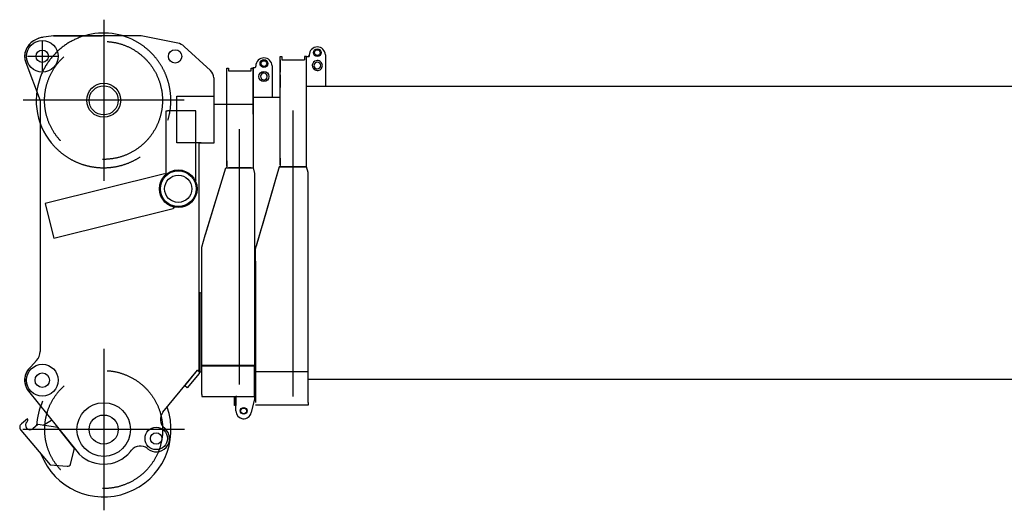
# Model space of a CAD drawing. Extents: x 14406 to 74504, y 8350 to 55392.
# Tile 2 of 25: x 39126 to 43535, y 33350 to 35547. Entities that reach past the tile are written whole.
import ezdxf

# ---------------------------------------------------------------- set-up
doc = ezdxf.new("R2010")
doc.units = 0
doc.header["$LTSCALE"] = 50
doc.linetypes.add('CENTER', pattern=[50.5, 30, -9, 2.5, -9])
doc.linetypes.add('HIDDEN', pattern=[12.6, 8.4, -4.2])
for name, color, linetype in [('1', 7, 'CONTINUOUS'), ('11', 7, 'CONTINUOUS'), ('200', 7, 'CONTINUOUS')]:
    doc.layers.add(name, color=color, linetype=linetype)

# ---------------------------------------------------------------- blocks, each defined once
blk = doc.blocks.new('*G9090')
at = {"layer": '1', "color": 7, "linetype": 'CONTINUOUS'}
for p, q in [((40494.8, 35390.1), (40494.8, 35246.7)), ((45443, 33936), (40417.8, 33936))]:
    blk.add_line(p, q, dxfattribs=at)
at = {"layer": '11', "color": 7, "linetype": 'CONTINUOUS'}
for p, q in [((40291.8, 34897.6), (40291.8, 35381.4)), ((40291.8, 35381.4), (40299.8, 35381.4)), ((40291.8, 35367.2), (40291.8, 35311.2)), ((40291.8, 35367.2), (40291.8, 35311.2)), ((40299.8, 35381.4), (40299.8, 35367.2)), ((40299.8, 35367.2), (40401.8, 35367.2)), ((40409.8, 35381.4), (40401.8, 35381.4)), ((40401.8, 35381.4), (40401.8, 35367.2)), ((40409.6, 35381.4), (40417.3, 35381.4)), ((40409.8, 34887.4), (40409.8, 35381.4)), ((40417.3, 35381.4), (40422.3, 35381.4)), ((40422.3, 35381.4), (40417.5, 35381.4)), ((40422.3, 35381.4), (40422.3, 35388.4)), ((40422.3, 35386.4), (40422.3, 35381.4)), ((40291.8, 35299.3), (40291.8, 35243.3)), ((40409.6, 35249), (45548, 35249)), ((40291.8, 34927.2), (40291.8, 34897.6)), ((40287.3, 34887.4), (40211.5, 34624.4)), ((40401.8, 34887.4), (40287.3, 34887.4)), ((40291.8, 34897.6), (40291, 34887.4)), ((40291, 34887.4), (40299.8, 34887.4)), ((40299.8, 34887.4), (40314.2, 34887.4)), ((40299.8, 34887.4), (40401.8, 34887.4)), ((40299.8, 34887.4), (40401.8, 34887.4)), ((40409.8, 34887.4), (40303.3, 34887.4)), ((40401.8, 34887.4), (40409.8, 34887.4)), ((40417.8, 34862.4), (40409.8, 34887.4)), ((40280.2, 34862.5), (40185.3, 34533.4)), ((40417.8, 34533.4), (40417.8, 34862.4)), ((40181.8, 34521.2), (40211, 34622.4)), ((40417.8, 33963.4), (40417.8, 34533.4)), ((40181.8, 34142.4), (40181.8, 34521.2)), ((40181.8, 34465.9), (40181.8, 33833.4)), ((40417.8, 33833.4), (40417.8, 33963.4)), ((40417.8, 33821.4), (40181.8, 33821.4)), ((40417.8, 33833.4), (40417.8, 33821.4))]:
    blk.add_line(p, q, dxfattribs=at)
at = {"layer": '11', "color": 7, "linetype": 'CENTER'}
blk.add_line((40351, 33860.1), (40351, 35140), dxfattribs=at)
at = {"layer": '11', "color": 7, "linetype": 'CONTINUOUS'}
for radius in [17.5, 12.7]:
    blk.add_circle((40458.5, 35399.4), radius, dxfattribs=at)
for centre, radius, start, end in [((40458.5, 35388.4), 36.2, 90, -179.9813), ((40458.6, 35388.4), 36.2, 2.6737, 90.0076), ((40458.6, 35341.4), 22.5, 118.4444, -90.0003), ((40458.6, 35341.4), 22.5, 90, 118.4378), ((40458.6, 35341.4), 22.5, 0, 90.0253), ((40458.6, 35341.5), 15, 90, -115.7791), ((40458.5, 35341.4), 15, -130.7236, -89.9623), ((40458.6, 35341.4), 15, 0, 90.0029), ((40458.6, 35341.4), 15, -90, 0.0146), ((40458.6, 35341.4), 22.5, -90, 0.0155)]:
    blk.add_arc(centre, radius, start, end, dxfattribs=at)
blk = doc.blocks.new('*G9191')
at = {"layer": '11', "color": 7, "linetype": 'CENTER'}
for p, q in [((39502, 35546.7), (39502, 34825.1)), ((39862.8, 35185.9), (39141.2, 35185.9)), ((39502, 34073.4), (39502, 33350.4)), ((39863.5, 33711.9), (39140.5, 33711.9))]:
    blk.add_line(p, q, dxfattribs=at)
at = {"layer": '11', "color": 7, "linetype": 'CONTINUOUS'}
for p, q in [((39206, 35461.1), (39188.3, 35451.8)), ((39206.1, 35461.2), (39190.2, 35452.9)), ((39277, 35474.9), (39221.7, 35466.3)), ((39277, 35474.9), (39493, 35474.9)), ((39658.7, 35474.9), (39277, 35474.9)), ((39833.5, 35441.8), (39670.2, 35473.8)), ((39979.9, 35318.8), (39862.7, 35427)), ((39153.1, 35355.1), (39217, 35185.4)), ((39995.8, 35286.9), (39995.8, 35203.9)), ((39217, 35185.4), (39217, 34061.4)), ((39830, 34995.2), (39830, 35203.9)), ((39830, 35203.9), (39995.8, 35203.9)), ((39996, 34995.2), (39996, 35203.9)), ((40170.8, 35166.5), (39995.8, 35166.5)), ((39782.2, 34858.5), (39782.2, 35139.3)), ((39782.2, 35139.3), (39787.2, 35139.3)), ((39910.1, 35139.3), (39787.2, 35139.3)), ((39915.1, 35139.3), (39910.1, 35139.3)), ((39915.1, 34829.7), (39915.1, 35139.3)), ((39932, 34995.2), (39830, 34995.2)), ((39930, 33977.4), (39930, 34995.2)), ((39930, 34995.2), (39996, 34995.2)), ((39938.3, 34995.2), (39932, 34995.2)), ((39774.4, 34857), (39239.7, 34723.7)), ((39781.5, 34854.1), (39774.4, 34857)), ((39776.4, 34849.6), (39781.5, 34854.1)), ((39782.2, 34854.7), (39787.2, 34858.5)), ((39782.2, 34858.5), (39782.2, 34854.7)), ((39913.2, 34823.4), (39910.1, 34829.7)), ((39915.1, 34829.7), (39913.2, 34823.4)), ((39239.7, 34723.7), (39241.7, 34716)), ((39241.7, 34716), (39278.5, 34568.5)), ((39278.5, 34568.5), (39813.1, 34701.8)), ((39811.2, 34709.2), (39817.9, 34707.8)), ((39817.9, 34707.8), (39813.1, 34701.8)), ((39938, 34321.8), (39930, 34324.9)), ((39930, 34324.9), (39930, 33970)), ((39938, 33970), (39938, 34321.8)), ((39201.1, 34020.7), (39175.1, 33992.5)), ((39938, 33996.5), (40176.8, 33996.5)), ((39767.1, 33789.7), (39922, 33977.4)), ((39864.8, 33908), (39922, 33977.4)), ((39929, 33962.4), (39876.3, 33898.5)), ((39922, 33977.4), (39929, 33971.7)), ((39922, 33977.4), (39930, 33977.4)), ((39929, 33971.7), (39929, 33962.4)), ((39930, 33970), (39938, 33970)), ((39876.3, 33898.5), (39864.8, 33908)), ((39165.4, 33883.5), (39381.2, 33614.9)), ((39160.2, 33760.4), (39133.4, 33737.9)), ((39207.7, 33735), (39184.7, 33715.7)), ((39296.3, 33720.5), (39207.7, 33735)), ((39231, 33731.2), (39269, 33754.5)), ((39130.9, 33709.8), (39262, 33553.5)), ((39371.3, 33627.2), (39296.3, 33720.5)), ((39779.4, 33714.4), (39773.9, 33719.3)), ((39353.2, 33557), (39371.3, 33627.2)), ((39621.6, 33613.3), (39627.1, 33620)), ((39697.5, 33626.7), (39698.8, 33625.7)), ((39262, 33553.5), (39338.8, 33547.3))]:
    blk.add_line(p, q, dxfattribs=at)
at = {"layer": '11', "color": 7, "linetype": 'HIDDEN'}
for p, q in [((39227, 35449.6), (39227, 35318)), ((39160.8, 35382.9), (39298, 35382.9))]:
    blk.add_line(p, q, dxfattribs=at)
at = {"layer": '11', "color": 7, "linetype": 'CONTINUOUS'}
for centre, radius in [((39227, 35382.9), 71), ((39227, 35382.9), 71), ((39227, 35382.9), 27.5), ((39822, 35382.5), 30), ((39502, 35185.9), 76), ((39502, 35185.9), 65), ((39836, 34789.9), 84.2), ((39836, 34789.9), 80), ((39836, 34789.9), 61), ((39227, 33932.9), 71), ((39227, 33932.9), 71), ((39227, 33932.9), 32.5), ((39502, 33711.9), 120), ((39502, 33711.9), 65), ((39502, 33711.9), 65), ((39737, 33671.9), 50), ((39737, 33671.9), 25.5)]:
    blk.add_circle(centre, radius, dxfattribs=at)
at = {"layer": '11', "color": 7, "linetype": 'HIDDEN'}
for centre in [(39501.3, 35185.4), (39502, 33711.9)]:
    blk.add_circle(centre, 264, dxfattribs=at)
at = {"layer": '11', "color": 7, "linetype": 'CONTINUOUS'}
for centre, radius, start, end in [((39227, 35382.9), 79, 117.7395, -152.2561), ((39227, 35382.9), 79, 119.3333, -159.3565), ((39229.4, 35416.9), 50.1, 98.8411, 117.8156), ((39229.4, 35416.9), 50.1, 90, 117.7051), ((39501.3, 35185.4), 301.5, 59.2878, 106.2208), ((39501.3, 35185.4), 301.5, 59.2878, 106.2208), ((39658.7, 35414.6), 60.3, 78.9717, 90.002), ((39822, 35382.9), 60, 47.2782, 78.9127), ((39946, 35282), 50, 5.6076, 47.2778), ((39501.3, 35185.4), 301.5, 159.3148, -136.8609), ((39501.3, 35185.4), 301.5, 159.3148, -136.8609), ((39157, 34061.4), 60, -42.6857, 0.0106), ((39227, 33932.9), 79, 131.0421, -141.2329), ((39227, 33932.9), 79, 131.0402, -136.859), ((39502, 33711.9), 301.5, 155.1438, 176.675), ((39502, 33711.9), 301.5, 155.1438, 176.6756), ((39502, 33711.9), 301.5, -158.6513, 19.5346), ((39805.7, 33757.9), 50, 140.4818, -129.5033), ((39146.2, 33722.6), 20, 129.9577, -139.9736), ((39171.8, 33731), 20, 130.0035, -50.011), ((39152.5, 33754), 10, -49.9897, 39.9856), ((39737, 33671.9), 60, -42.2632, 45.0012), ((39502, 33711.9), 155, -141.2284, -39.5276), ((39665.7, 33588.2), 50, 50.4759, 140.4734), ((39737, 33671.9), 60, -129.5264, -42.2624), ((39340.7, 33560.2), 13, -98.3951, -14.375)]:
    blk.add_arc(centre, radius, start, end, dxfattribs=at)
at = {"layer": '11', "color": 7, "linetype": 'HIDDEN'}
for start, end in [(106.2175, 159.3134), (-136.8593, 59.2874)]:
    blk.add_arc((39501.3, 35185.4), 301.5, start, end, dxfattribs=at)
blk = doc.blocks.new('*G9292')
at = {"layer": '1', "color": 7, "linetype": 'CONTINUOUS'}
blk.add_line((40176.8, 33972), (40417.8, 33972), dxfattribs=at)
at = {"layer": '11', "color": 7, "linetype": 'CONTINUOUS'}
for p, q in [((40052.8, 34891.6), (40052.8, 35329.4)), ((40052.8, 35329.4), (40060.8, 35329.4)), ((40060.8, 35329.4), (40060.8, 35317.4)), ((40060.8, 35317.4), (40162.8, 35317.4)), ((40162.8, 35329.4), (40170.8, 35329.4)), ((40162.8, 35317.4), (40162.8, 35329.4)), ((40170.8, 35179.2), (40170.8, 35332.4)), ((40170.8, 35332.4), (40178.3, 35332.4)), ((40170.8, 35329.4), (40170.8, 34883.4)), ((40183.3, 35337.4), (40183.3, 35339.4)), ((40255.8, 35339.9), (40255.8, 35200)), ((40052.8, 35259.1), (40052.8, 35315.1)), ((40170.8, 35315.1), (40170.8, 35259.1)), ((40052.8, 35191.3), (40052.8, 35247.3)), ((40170.8, 35247.3), (40170.8, 35191.3)), ((40170.5, 35200), (40291.8, 35200)), ((40170.8, 35123.6), (40170.8, 35179.6)), ((39953.9, 34572), (40048.2, 34883.4)), ((39957.7, 34584.4), (40048.2, 34883.4)), ((40048.2, 34883.4), (40162.8, 34883.4)), ((40048.2, 34883.4), (40170.8, 34883.4)), ((40052.8, 34891.6), (40051.9, 34883.4)), ((40052.8, 34914.8), (40052.8, 34891.6)), ((40162.8, 34883.4), (40060.8, 34883.4)), ((40060.8, 34883.4), (40079.7, 34883.4)), ((40170.8, 34883.4), (40176.8, 34858.4)), ((40176.8, 34858.4), (40176.8, 34533.4)), ((39940.8, 34528.6), (39957.1, 34582.4)), ((39940.8, 33999.4), (39940.8, 34528.6)), ((40176.8, 34533.4), (40176.8, 33999.4)), ((40051.3, 33999.4), (39940.8, 33999.4)), ((39940.8, 33869.4), (39940.8, 33999.4)), ((40176.8, 33999.4), (40051.3, 33999.4)), ((40176.8, 33859.4), (40176.8, 33999.4)), ((39940.8, 33869.4), (39940.8, 33859.4)), ((39940.8, 33859.4), (40176.8, 33859.4)), ((40087.8, 33859.4), (40093.8, 33859.4)), ((40087.8, 33819.4), (40087.8, 33859.4)), ((40093.8, 33819.4), (40087.8, 33819.4)), ((40093.8, 33859.4), (40093.8, 33819.4)), ((40093.8, 33795.4), (40093.8, 33859.4)), ((40093.8, 33859.4), (40176.8, 33859.4)), ((40176.8, 33849.4), (40162.9, 33787.7)), ((40176.8, 33859.4), (40176.8, 33849.4))]:
    blk.add_line(p, q, dxfattribs=at)
at = {"layer": '11', "color": 7, "linetype": 'CENTER'}
blk.add_line((40110, 33913.1), (40110, 35056.5), dxfattribs=at)
at = {"layer": '11', "color": 7, "linetype": 'CONTINUOUS'}
for centre, radius in [((40219.5, 35350.4), 17.5), ((40219.5, 35350.4), 12.7), ((40219.5, 35292.4), 22.5), ((40128.8, 33795.4), 15), ((40128.8, 33795.4), 15), ((40128.8, 33795.4), 13)]:
    blk.add_circle(centre, radius, dxfattribs=at)
for centre, radius, start, end in [((40219.5, 35339.4), 36.2, 90, -179.9946), ((40219.5, 35339.4), 36.3, 0.7785, 89.9951), ((40178.3, 35337.4), 5, -90, 0.0219), ((40219.5, 35292.4), 15, 130.847, 129.6009), ((40128.8, 33795.4), 35, 180, -12.6672)]:
    blk.add_arc(centre, radius, start, end, dxfattribs=at)
at = {"layer": '200', "color": 7, "linetype": 'CONTINUOUS'}
for p, q in [((40087.8, 33855), (40083.3, 33859.4)), ((40083.3, 33859.4), (40087.8, 33859.4)), ((40087.8, 33859.4), (40087.8, 33855)), ((40093.8, 33855), (40098.2, 33859.4)), ((40098.2, 33859.4), (40093.8, 33859.4)), ((40093.8, 33859.4), (40093.8, 33855))]:
    blk.add_line(p, q, dxfattribs=at)

msp = doc.modelspace()

# ---------------------------------------------------------------- block references
at = {"layer": '11', "color": 7, "linetype": 'CONTINUOUS'}
for name in ['*G9191', '*G9090', '*G9292']:
    msp.add_blockref(name, (0, 0), dxfattribs=at)

doc.saveas('drawing.dxf')
